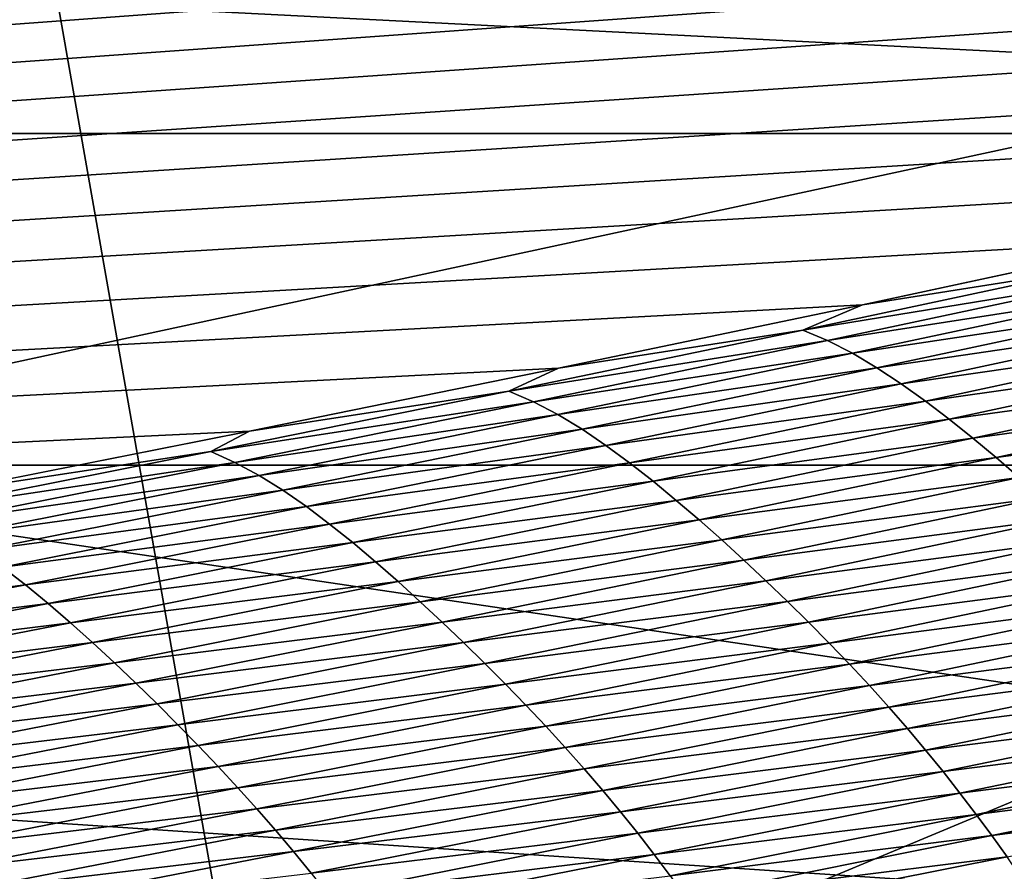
# Model space of a CAD drawing. Extents: x -65 to 446, y -88 to 1318.
# Tile 157 of 229: x 59.935 to 60.53, y -20.745 to -20.231. Entities that reach past the tile are written whole.
import ezdxf

# ---------------------------------------------------------------- set-up
doc = ezdxf.new("R2010")
doc.units = 0
doc.header["$LTSCALE"] = 65.185185
for name, color, linetype in [('1084', 7, 'CONTINUOUS'), ('1292', 7, 'CONTINUOUS'), ('1442', 7, 'CONTINUOUS'), ('1446', 7, 'CONTINUOUS'), ('1507', 7, 'CONTINUOUS'), ('1517', 7, 'CONTINUOUS'), ('1535', 7, 'CONTINUOUS'), ('1536', 7, 'CONTINUOUS'), ('922', 7, 'CONTINUOUS'), ('944', 7, 'CONTINUOUS')]:
    doc.layers.add(name, color=color, linetype=linetype)

msp = doc.modelspace()

# ---------------------------------------------------------------- linework, layer by layer
at = {"layer": '1084', "color": 7, "linetype": 'CONTINUOUS'}
for points in [[(63.9, -32.5), (59.82878, -16.5, 9.82878), (59.82849, -32.32842, 9.82979), (63.9, -32.5)], [(63.9, -18.9401, 0), (59.82878, -16.5, 9.82878), (63.9, -32.5), (63.9, -18.9401, 0)]]:
    msp.add_3dface(points, dxfattribs=at)
at = {"layer": '1292', "color": 7, "linetype": 'CONTINUOUS'}
for points in [[(59.9296, -20.0576, 9.8693), (50.23849, -20.9509, 13.99797), (61.90504, -20.06089, 9.88576), (59.9296, -20.0576, 9.8693)], [(61.90504, -20.06089, 9.88576), (50.23849, -20.9509, 13.99797), (61.7561, -20.09913, 10.07638), (61.90504, -20.06089, 9.88576)], [(61.7561, -20.09913, 10.07638), (50.23849, -20.9509, 13.99797), (61.60451, -20.1372, 10.26476), (61.7561, -20.09913, 10.07638)], [(61.60451, -20.1372, 10.26476), (50.23849, -20.9509, 13.99797), (61.45002, -20.17515, 10.45113), (61.60451, -20.1372, 10.26476)], [(61.45002, -20.17515, 10.45113), (50.23849, -20.9509, 13.99797), (61.29243, -20.213, 10.63567), (61.45002, -20.17515, 10.45113)], [(61.29243, -20.213, 10.63567), (50.23849, -20.9509, 13.99797), (61.13188, -20.25074, 10.81835), (61.29243, -20.213, 10.63567)], [(61.13188, -20.25074, 10.81835), (50.23849, -20.9509, 13.99797), (60.96829, -20.28834, 10.99908), (61.13188, -20.25074, 10.81835)], [(60.96829, -20.28834, 10.99908), (50.23849, -20.9509, 13.99797), (60.80153, -20.32578, 11.17779), (60.96829, -20.28834, 10.99908)], [(60.80153, -20.32578, 11.17779), (50.23849, -20.9509, 13.99797), (60.62457, -20.36458, 11.36171), (60.80153, -20.32578, 11.17779)], [(60.62457, -20.36458, 11.36171), (50.23849, -20.9509, 13.99797), (60.44416, -20.4032, 11.54353), (60.62457, -20.36458, 11.36171)], [(60.44416, -20.4032, 11.54353), (50.23849, -20.9509, 13.99797), (60.26067, -20.44152, 11.72268), (60.44416, -20.4032, 11.54353)], [(60.26067, -20.44152, 11.72268), (50.23849, -20.9509, 13.99797), (60.07426, -20.47947, 11.89889), (60.26067, -20.44152, 11.72268)], [(60.07426, -20.47947, 11.89889), (50.23849, -20.9509, 13.99797), (59.88468, -20.5171, 12.07248), (60.07426, -20.47947, 11.89889)]]:
    msp.add_3dface(points, dxfattribs=at)
at = {"layer": '1442', "color": 7, "linetype": 'CONTINUOUS'}
for points in [[(60.62457, -20.36458, 11.36171), (60.44416, -20.4032, 11.54353), (60.58274, -20.38139, 11.43823), (60.62457, -20.36458, 11.36171)], [(60.58274, -20.38139, 11.43823), (60.44416, -20.4032, 11.54353), (60.40798, -20.41855, 11.61269), (60.58274, -20.38139, 11.43823)], [(60.58274, -20.38139, 11.43823), (60.40798, -20.41855, 11.61269), (60.59804, -20.38765, 11.4587), (60.58274, -20.38139, 11.43823)], [(60.59804, -20.38765, 11.4587), (60.40798, -20.41855, 11.61269), (60.42305, -20.4249, 11.63341), (60.59804, -20.38765, 11.4587)], [(60.59804, -20.38765, 11.4587), (60.42305, -20.4249, 11.63341), (60.61321, -20.39518, 11.4798), (60.59804, -20.38765, 11.4587)], [(60.61321, -20.39518, 11.4798), (60.42305, -20.4249, 11.63341), (60.438, -20.43253, 11.65476), (60.61321, -20.39518, 11.4798)], [(60.61321, -20.39518, 11.4798), (60.438, -20.43253, 11.65476), (60.62826, -20.40381, 11.50142), (60.61321, -20.39518, 11.4798)], [(60.44416, -20.4032, 11.54353), (60.26067, -20.44152, 11.72268), (60.40798, -20.41855, 11.61269), (60.44416, -20.4032, 11.54353)], [(60.62826, -20.40381, 11.50142), (60.438, -20.43253, 11.65476), (60.45281, -20.44127, 11.67665), (60.62826, -20.40381, 11.50142)], [(60.62826, -20.40381, 11.50142), (60.45281, -20.44127, 11.67665), (60.64317, -20.41335, 11.52345), (60.62826, -20.40381, 11.50142)], [(60.64317, -20.41335, 11.52345), (60.45281, -20.44127, 11.67665), (60.46749, -20.45093, 11.69896), (60.64317, -20.41335, 11.52345)], [(60.64317, -20.41335, 11.52345), (60.46749, -20.45093, 11.69896), (60.65794, -20.42365, 11.54579), (60.64317, -20.41335, 11.52345)], [(60.40798, -20.41855, 11.61269), (60.26067, -20.44152, 11.72268), (60.23066, -20.45537, 11.78439), (60.40798, -20.41855, 11.61269)], [(60.40798, -20.41855, 11.61269), (60.23066, -20.45537, 11.78439), (60.42305, -20.4249, 11.63341), (60.40798, -20.41855, 11.61269)], [(60.42305, -20.4249, 11.63341), (60.23066, -20.45537, 11.78439), (60.2455, -20.46181, 11.80535), (60.42305, -20.4249, 11.63341)], [(60.42305, -20.4249, 11.63341), (60.2455, -20.46181, 11.80535), (60.438, -20.43253, 11.65476), (60.42305, -20.4249, 11.63341)], [(60.65794, -20.42365, 11.54579), (60.46749, -20.45093, 11.69896), (60.48203, -20.46132, 11.72158), (60.65794, -20.42365, 11.54579)], [(60.65794, -20.42365, 11.54579), (60.48203, -20.46132, 11.72158), (60.67255, -20.43452, 11.56836), (60.65794, -20.42365, 11.54579)], [(60.438, -20.43253, 11.65476), (60.2455, -20.46181, 11.80535), (60.26022, -20.46954, 11.82696), (60.438, -20.43253, 11.65476)], [(60.438, -20.43253, 11.65476), (60.26022, -20.46954, 11.82696), (60.45281, -20.44127, 11.67665), (60.438, -20.43253, 11.65476)], [(60.67255, -20.43452, 11.56836), (60.48203, -20.46132, 11.72158), (60.49641, -20.47229, 11.74443), (60.67255, -20.43452, 11.56836)], [(60.67255, -20.43452, 11.56836), (60.49641, -20.47229, 11.74443), (60.687, -20.44585, 11.59113), (60.67255, -20.43452, 11.56836)], [(60.26067, -20.44152, 11.72268), (60.07426, -20.47947, 11.89889), (60.23066, -20.45537, 11.78439), (60.26067, -20.44152, 11.72268)], [(60.45281, -20.44127, 11.67665), (60.26022, -20.46954, 11.82696), (60.27481, -20.47838, 11.8491), (60.45281, -20.44127, 11.67665)], [(60.45281, -20.44127, 11.67665), (60.27481, -20.47838, 11.8491), (60.46749, -20.45093, 11.69896), (60.45281, -20.44127, 11.67665)], [(60.46749, -20.45093, 11.69896), (60.27481, -20.47838, 11.8491), (60.28925, -20.48814, 11.87167), (60.46749, -20.45093, 11.69896)], [(60.46749, -20.45093, 11.69896), (60.28925, -20.48814, 11.87167), (60.48203, -20.46132, 11.72158), (60.46749, -20.45093, 11.69896)], [(60.687, -20.44585, 11.59113), (60.49641, -20.47229, 11.74443), (60.51063, -20.48372, 11.76749), (60.687, -20.44585, 11.59113)], [(60.687, -20.44585, 11.59113), (60.51063, -20.48372, 11.76749), (60.70128, -20.45752, 11.61409), (60.687, -20.44585, 11.59113)], [(60.23066, -20.45537, 11.78439), (60.07426, -20.47947, 11.89889), (60.05079, -20.49182, 11.9533), (60.23066, -20.45537, 11.78439)], [(60.23066, -20.45537, 11.78439), (60.05079, -20.49182, 11.9533), (60.2455, -20.46181, 11.80535), (60.23066, -20.45537, 11.78439)], [(60.2455, -20.46181, 11.80535), (60.05079, -20.49182, 11.9533), (60.06541, -20.49836, 11.97449), (60.2455, -20.46181, 11.80535)], [(60.2455, -20.46181, 11.80535), (60.06541, -20.49836, 11.97449), (60.26022, -20.46954, 11.82696), (60.2455, -20.46181, 11.80535)], [(60.48203, -20.46132, 11.72158), (60.28925, -20.48814, 11.87167), (60.30356, -20.49864, 11.89456), (60.48203, -20.46132, 11.72158)], [(60.48203, -20.46132, 11.72158), (60.30356, -20.49864, 11.89456), (60.49641, -20.47229, 11.74443), (60.48203, -20.46132, 11.72158)], [(60.70128, -20.45752, 11.61409), (60.51063, -20.48372, 11.76749), (60.52467, -20.49547, 11.79074), (60.70128, -20.45752, 11.61409)], [(60.70128, -20.45752, 11.61409), (60.52467, -20.49547, 11.79074), (60.71537, -20.46943, 11.63718), (60.70128, -20.45752, 11.61409)], [(60.26022, -20.46954, 11.82696), (60.06541, -20.49836, 11.97449), (60.0799, -20.50619, 11.99635), (60.26022, -20.46954, 11.82696)], [(60.26022, -20.46954, 11.82696), (60.0799, -20.50619, 11.99635), (60.27481, -20.47838, 11.8491), (60.26022, -20.46954, 11.82696)], [(60.49641, -20.47229, 11.74443), (60.30356, -20.49864, 11.89456), (60.31771, -20.50971, 11.91769), (60.49641, -20.47229, 11.74443)], [(60.49641, -20.47229, 11.74443), (60.31771, -20.50971, 11.91769), (60.51063, -20.48372, 11.76749), (60.49641, -20.47229, 11.74443)], [(60.71537, -20.46943, 11.63718), (60.52467, -20.49547, 11.79074), (60.53852, -20.50745, 11.81414), (60.71537, -20.46943, 11.63718)], [(60.07426, -20.47947, 11.89889), (59.88468, -20.5171, 12.07248), (60.05079, -20.49182, 11.9533), (60.07426, -20.47947, 11.89889)], [(60.27481, -20.47838, 11.8491), (60.0799, -20.50619, 11.99635), (60.09425, -20.51513, 12.01874), (60.27481, -20.47838, 11.8491)], [(60.27481, -20.47838, 11.8491), (60.09425, -20.51513, 12.01874), (60.28925, -20.48814, 11.87167), (60.27481, -20.47838, 11.8491)], [(60.51063, -20.48372, 11.76749), (60.31771, -20.50971, 11.91769), (60.33169, -20.52122, 11.94102), (60.51063, -20.48372, 11.76749)], [(60.51063, -20.48372, 11.76749), (60.33169, -20.52122, 11.94102), (60.52467, -20.49547, 11.79074), (60.51063, -20.48372, 11.76749)], [(60.05079, -20.49182, 11.9533), (59.88468, -20.5171, 12.07248), (59.86839, -20.5279, 12.11938), (60.05079, -20.49182, 11.9533)], [(60.05079, -20.49182, 11.9533), (59.86839, -20.5279, 12.11938), (60.06541, -20.49836, 11.97449), (60.05079, -20.49182, 11.9533)], [(60.28925, -20.48814, 11.87167), (60.09425, -20.51513, 12.01874), (60.10846, -20.52499, 12.04157), (60.28925, -20.48814, 11.87167)], [(60.28925, -20.48814, 11.87167), (60.10846, -20.52499, 12.04157), (60.30356, -20.49864, 11.89456), (60.28925, -20.48814, 11.87167)], [(60.06541, -20.49836, 11.97449), (59.86839, -20.5279, 12.11938), (59.88277, -20.53452, 12.14082), (60.06541, -20.49836, 11.97449)], [(60.06541, -20.49836, 11.97449), (59.88277, -20.53452, 12.14082), (60.0799, -20.50619, 11.99635), (60.06541, -20.49836, 11.97449)], [(60.30356, -20.49864, 11.89456), (60.10846, -20.52499, 12.04157), (60.12253, -20.53559, 12.06472), (60.30356, -20.49864, 11.89456)], [(60.30356, -20.49864, 11.89456), (60.12253, -20.53559, 12.06472), (60.31771, -20.50971, 11.91769), (60.30356, -20.49864, 11.89456)], [(60.52467, -20.49547, 11.79074), (60.33169, -20.52122, 11.94102), (60.3455, -20.53305, 11.96456), (60.52467, -20.49547, 11.79074)], [(60.52467, -20.49547, 11.79074), (60.3455, -20.53305, 11.96456), (60.53852, -20.50745, 11.81414), (60.52467, -20.49547, 11.79074)], [(60.0799, -20.50619, 11.99635), (59.88277, -20.53452, 12.14082), (59.89703, -20.54245, 12.16291), (60.0799, -20.50619, 11.99635)], [(60.0799, -20.50619, 11.99635), (59.89703, -20.54245, 12.16291), (60.09425, -20.51513, 12.01874), (60.0799, -20.50619, 11.99635)], [(60.31771, -20.50971, 11.91769), (60.12253, -20.53559, 12.06472), (60.13645, -20.54675, 12.08811), (60.31771, -20.50971, 11.91769)], [(60.31771, -20.50971, 11.91769), (60.13645, -20.54675, 12.08811), (60.33169, -20.52122, 11.94102), (60.31771, -20.50971, 11.91769)], [(60.53852, -20.50745, 11.81414), (60.3455, -20.53305, 11.96456), (60.35913, -20.5451, 11.98823), (60.53852, -20.50745, 11.81414)], [(60.53852, -20.50745, 11.81414), (60.35913, -20.5451, 11.98823), (60.55218, -20.51962, 11.83757), (60.53852, -20.50745, 11.81414)], [(60.09425, -20.51513, 12.01874), (59.89703, -20.54245, 12.16291), (59.91115, -20.55149, 12.18555), (60.09425, -20.51513, 12.01874)], [(60.09425, -20.51513, 12.01874), (59.91115, -20.55149, 12.18555), (60.10846, -20.52499, 12.04157), (60.09425, -20.51513, 12.01874)], [(60.33169, -20.52122, 11.94102), (60.13645, -20.54675, 12.08811), (60.15021, -20.55835, 12.11171), (60.33169, -20.52122, 11.94102)], [(60.33169, -20.52122, 11.94102), (60.15021, -20.55835, 12.11171), (60.3455, -20.53305, 11.96456), (60.33169, -20.52122, 11.94102)], [(60.55218, -20.51962, 11.83757), (60.35913, -20.5451, 11.98823), (60.37255, -20.55733, 12.01195), (60.55218, -20.51962, 11.83757)], [(60.55218, -20.51962, 11.83757), (60.37255, -20.55733, 12.01195), (60.56562, -20.53194, 11.86092), (60.55218, -20.51962, 11.83757)], [(60.10846, -20.52499, 12.04157), (59.91115, -20.55149, 12.18555), (59.92513, -20.56145, 12.20863), (60.10846, -20.52499, 12.04157)], [(60.10846, -20.52499, 12.04157), (59.92513, -20.56145, 12.20863), (60.12253, -20.53559, 12.06472), (60.10846, -20.52499, 12.04157)], [(60.3455, -20.53305, 11.96456), (60.15021, -20.55835, 12.11171), (60.16378, -20.57026, 12.13551), (60.3455, -20.53305, 11.96456)], [(60.3455, -20.53305, 11.96456), (60.16378, -20.57026, 12.13551), (60.35913, -20.5451, 11.98823), (60.3455, -20.53305, 11.96456)], [(60.56562, -20.53194, 11.86092), (60.37255, -20.55733, 12.01195), (60.38577, -20.56969, 12.0356), (60.56562, -20.53194, 11.86092)], [(60.56562, -20.53194, 11.86092), (60.38577, -20.56969, 12.0356), (60.57885, -20.54437, 11.88411), (60.56562, -20.53194, 11.86092)], [(60.12253, -20.53559, 12.06472), (59.92513, -20.56145, 12.20863), (59.93896, -20.57215, 12.23203), (60.12253, -20.53559, 12.06472)], [(60.12253, -20.53559, 12.06472), (59.93896, -20.57215, 12.23203), (60.13645, -20.54675, 12.08811), (60.12253, -20.53559, 12.06472)], [(60.35913, -20.5451, 11.98823), (60.16378, -20.57026, 12.13551), (60.17717, -20.58237, 12.15946), (60.35913, -20.5451, 11.98823)], [(60.35913, -20.5451, 11.98823), (60.17717, -20.58237, 12.15946), (60.37255, -20.55733, 12.01195), (60.35913, -20.5451, 11.98823)], [(60.57885, -20.54437, 11.88411), (60.38577, -20.56969, 12.0356), (60.39877, -20.58215, 12.05907), (60.57885, -20.54437, 11.88411)], [(60.57885, -20.54437, 11.88411), (60.39877, -20.58215, 12.05907), (60.59183, -20.55691, 11.90701), (60.57885, -20.54437, 11.88411)], [(60.13645, -20.54675, 12.08811), (59.93896, -20.57215, 12.23203), (59.95265, -20.5834, 12.25568), (60.13645, -20.54675, 12.08811)], [(60.13645, -20.54675, 12.08811), (59.95265, -20.5834, 12.25568), (60.15021, -20.55835, 12.11171), (60.13645, -20.54675, 12.08811)], [(60.37255, -20.55733, 12.01195), (60.17717, -20.58237, 12.15946), (60.19037, -20.59466, 12.18346), (60.37255, -20.55733, 12.01195)], [(60.37255, -20.55733, 12.01195), (60.19037, -20.59466, 12.18346), (60.38577, -20.56969, 12.0356), (60.37255, -20.55733, 12.01195)], [(60.59183, -20.55691, 11.90701), (60.39877, -20.58215, 12.05907), (60.41153, -20.59471, 12.08226), (60.59183, -20.55691, 11.90701)], [(60.59183, -20.55691, 11.90701), (60.41153, -20.59471, 12.08226), (60.60455, -20.56957, 11.92954), (60.59183, -20.55691, 11.90701)], [(59.92513, -20.56145, 12.20863), (59.73925, -20.59751, 12.37284), (59.93896, -20.57215, 12.23203), (59.92513, -20.56145, 12.20863)], [(60.15021, -20.55835, 12.11171), (59.95265, -20.5834, 12.25568), (59.96616, -20.59508, 12.27954), (60.15021, -20.55835, 12.11171)], [(60.15021, -20.55835, 12.11171), (59.96616, -20.59508, 12.27954), (60.16378, -20.57026, 12.13551), (60.15021, -20.55835, 12.11171)], [(60.38577, -20.56969, 12.0356), (60.19037, -20.59466, 12.18346), (60.20336, -20.60706, 12.20738), (60.38577, -20.56969, 12.0356)], [(60.38577, -20.56969, 12.0356), (60.20336, -20.60706, 12.20738), (60.39877, -20.58215, 12.05907), (60.38577, -20.56969, 12.0356)], [(60.60455, -20.56957, 11.92954), (60.41153, -20.59471, 12.08226), (60.42404, -20.60737, 12.10507), (60.60455, -20.56957, 11.92954)], [(60.60455, -20.56957, 11.92954), (60.42404, -20.60737, 12.10507), (60.617, -20.58232, 11.95159), (60.60455, -20.56957, 11.92954)], [(59.93896, -20.57215, 12.23203), (59.73925, -20.59751, 12.37284), (59.75285, -20.6083, 12.39649), (59.93896, -20.57215, 12.23203)], [(59.93896, -20.57215, 12.23203), (59.75285, -20.6083, 12.39649), (59.95265, -20.5834, 12.25568), (59.93896, -20.57215, 12.23203)], [(60.16378, -20.57026, 12.13551), (59.96616, -20.59508, 12.27954), (59.9795, -20.60707, 12.3036), (60.16378, -20.57026, 12.13551)], [(60.16378, -20.57026, 12.13551), (59.9795, -20.60707, 12.3036), (60.17717, -20.58237, 12.15946), (60.16378, -20.57026, 12.13551)], [(59.95265, -20.5834, 12.25568), (59.75285, -20.6083, 12.39649), (59.76629, -20.61965, 12.42038), (59.95265, -20.5834, 12.25568)], [(59.95265, -20.5834, 12.25568), (59.76629, -20.61965, 12.42038), (59.96616, -20.59508, 12.27954), (59.95265, -20.5834, 12.25568)], [(60.17717, -20.58237, 12.15946), (59.9795, -20.60707, 12.3036), (59.99266, -20.61925, 12.32782), (60.17717, -20.58237, 12.15946)], [(60.17717, -20.58237, 12.15946), (59.99266, -20.61925, 12.32782), (60.19037, -20.59466, 12.18346), (60.17717, -20.58237, 12.15946)], [(60.39877, -20.58215, 12.05907), (60.20336, -20.60706, 12.20738), (60.21613, -20.61955, 12.23113), (60.39877, -20.58215, 12.05907)], [(60.39877, -20.58215, 12.05907), (60.21613, -20.61955, 12.23113), (60.41153, -20.59471, 12.08226), (60.39877, -20.58215, 12.05907)], [(60.617, -20.58232, 11.95159), (60.42404, -20.60737, 12.10507), (60.43628, -20.62013, 12.1274), (60.617, -20.58232, 11.95159)], [(60.617, -20.58232, 11.95159), (60.43628, -20.62013, 12.1274), (60.62916, -20.59518, 11.97306), (60.617, -20.58232, 11.95159)], [(59.96616, -20.59508, 12.27954), (59.76629, -20.61965, 12.42038), (59.77956, -20.63141, 12.44449), (59.96616, -20.59508, 12.27954)], [(59.96616, -20.59508, 12.27954), (59.77956, -20.63141, 12.44449), (59.9795, -20.60707, 12.3036), (59.96616, -20.59508, 12.27954)], [(60.19037, -20.59466, 12.18346), (59.99266, -20.61925, 12.32782), (60.00562, -20.63159, 12.35208), (60.19037, -20.59466, 12.18346)], [(60.19037, -20.59466, 12.18346), (60.00562, -20.63159, 12.35208), (60.20336, -20.60706, 12.20738), (60.19037, -20.59466, 12.18346)], [(60.41153, -20.59471, 12.08226), (60.21613, -20.61955, 12.23113), (60.22867, -20.63213, 12.25459), (60.41153, -20.59471, 12.08226)], [(60.41153, -20.59471, 12.08226), (60.22867, -20.63213, 12.25459), (60.42404, -20.60737, 12.10507), (60.41153, -20.59471, 12.08226)], [(60.62916, -20.59518, 11.97306), (60.43628, -20.62013, 12.1274), (60.44823, -20.63296, 12.14915), (60.62916, -20.59518, 11.97306)], [(60.62916, -20.59518, 11.97306), (60.44823, -20.63296, 12.14915), (60.64101, -20.60814, 11.99386), (60.62916, -20.59518, 11.97306)], [(59.9795, -20.60707, 12.3036), (59.77956, -20.63141, 12.44449), (59.79266, -20.64347, 12.46881), (59.9795, -20.60707, 12.3036)], [(59.9795, -20.60707, 12.3036), (59.79266, -20.64347, 12.46881), (59.99266, -20.61925, 12.32782), (59.9795, -20.60707, 12.3036)], [(60.20336, -20.60706, 12.20738), (60.00562, -20.63159, 12.35208), (60.01838, -20.64403, 12.37627), (60.20336, -20.60706, 12.20738)], [(60.20336, -20.60706, 12.20738), (60.01838, -20.64403, 12.37627), (60.21613, -20.61955, 12.23113), (60.20336, -20.60706, 12.20738)], [(60.42404, -20.60737, 12.10507), (60.22867, -20.63213, 12.25459), (60.24096, -20.6448, 12.27768), (60.42404, -20.60737, 12.10507)], [(60.42404, -20.60737, 12.10507), (60.24096, -20.6448, 12.27768), (60.43628, -20.62013, 12.1274), (60.42404, -20.60737, 12.10507)], [(60.64101, -20.60814, 11.99386), (60.44823, -20.63296, 12.14915), (60.45987, -20.64589, 12.17021), (60.64101, -20.60814, 11.99386)], [(60.64101, -20.60814, 11.99386), (60.45987, -20.64589, 12.17021), (60.65253, -20.62116, 12.01388), (60.64101, -20.60814, 11.99386)], [(59.99266, -20.61925, 12.32782), (59.79266, -20.64347, 12.46881), (59.80558, -20.65572, 12.49328), (59.99266, -20.61925, 12.32782)], [(59.99266, -20.61925, 12.32782), (59.80558, -20.65572, 12.49328), (60.00562, -20.63159, 12.35208), (59.99266, -20.61925, 12.32782)], [(60.21613, -20.61955, 12.23113), (60.01838, -20.64403, 12.37627), (60.03092, -20.65655, 12.40028), (60.21613, -20.61955, 12.23113)], [(60.21613, -20.61955, 12.23113), (60.03092, -20.65655, 12.40028), (60.22867, -20.63213, 12.25459), (60.21613, -20.61955, 12.23113)], [(60.43628, -20.62013, 12.1274), (60.24096, -20.6448, 12.27768), (60.25299, -20.65754, 12.30027), (60.43628, -20.62013, 12.1274)], [(60.43628, -20.62013, 12.1274), (60.25299, -20.65754, 12.30027), (60.44823, -20.63296, 12.14915), (60.43628, -20.62013, 12.1274)], [(60.65253, -20.62116, 12.01388), (60.45987, -20.64589, 12.17021), (60.47119, -20.65887, 12.19049), (60.65253, -20.62116, 12.01388)], [(60.65253, -20.62116, 12.01388), (60.47119, -20.65887, 12.19049), (60.66368, -20.63423, 12.03302), (60.65253, -20.62116, 12.01388)], [(60.00562, -20.63159, 12.35208), (59.80558, -20.65572, 12.49328), (59.8183, -20.66811, 12.5178), (60.00562, -20.63159, 12.35208)], [(60.00562, -20.63159, 12.35208), (59.8183, -20.66811, 12.5178), (60.01838, -20.64403, 12.37627), (60.00562, -20.63159, 12.35208)], [(60.22867, -20.63213, 12.25459), (60.03092, -20.65655, 12.40028), (60.04324, -20.66915, 12.42401), (60.22867, -20.63213, 12.25459)], [(60.22867, -20.63213, 12.25459), (60.04324, -20.66915, 12.42401), (60.24096, -20.6448, 12.27768), (60.22867, -20.63213, 12.25459)], [(60.44823, -20.63296, 12.14915), (60.25299, -20.65754, 12.30027), (60.26473, -20.67036, 12.32229), (60.44823, -20.63296, 12.14915)], [(60.44823, -20.63296, 12.14915), (60.26473, -20.67036, 12.32229), (60.45987, -20.64589, 12.17021), (60.44823, -20.63296, 12.14915)], [(60.66368, -20.63423, 12.03302), (60.47119, -20.65887, 12.19049), (60.48214, -20.67187, 12.20988), (60.66368, -20.63423, 12.03302)], [(60.66368, -20.63423, 12.03302), (60.48214, -20.67187, 12.20988), (60.67444, -20.6473, 12.05118), (60.66368, -20.63423, 12.03302)], [(60.01838, -20.64403, 12.37627), (59.8183, -20.66811, 12.5178), (59.83082, -20.68059, 12.54225), (60.01838, -20.64403, 12.37627)], [(60.01838, -20.64403, 12.37627), (59.83082, -20.68059, 12.54225), (60.03092, -20.65655, 12.40028), (60.01838, -20.64403, 12.37627)], [(60.24096, -20.6448, 12.27768), (60.04324, -20.66915, 12.42401), (60.05531, -20.68183, 12.44736), (60.24096, -20.6448, 12.27768)], [(60.24096, -20.6448, 12.27768), (60.05531, -20.68183, 12.44736), (60.25299, -20.65754, 12.30027), (60.24096, -20.6448, 12.27768)], [(60.45987, -20.64589, 12.17021), (60.26473, -20.67036, 12.32229), (60.27617, -20.68325, 12.34361), (60.45987, -20.64589, 12.17021)], [(60.45987, -20.64589, 12.17021), (60.27617, -20.68325, 12.34361), (60.47119, -20.65887, 12.19049), (60.45987, -20.64589, 12.17021)], [(60.67444, -20.6473, 12.05118), (60.48214, -20.67187, 12.20988), (60.49271, -20.68488, 12.22829), (60.67444, -20.6473, 12.05118)], [(60.67444, -20.6473, 12.05118), (60.49271, -20.68488, 12.22829), (60.68481, -20.66033, 12.06828), (60.67444, -20.6473, 12.05118)], [(60.03092, -20.65655, 12.40028), (59.83082, -20.68059, 12.54225), (59.84314, -20.69315, 12.56652), (60.03092, -20.65655, 12.40028)], [(60.03092, -20.65655, 12.40028), (59.84314, -20.69315, 12.56652), (60.04324, -20.66915, 12.42401), (60.03092, -20.65655, 12.40028)], [(60.25299, -20.65754, 12.30027), (60.05531, -20.68183, 12.44736), (60.06712, -20.69456, 12.47021), (60.25299, -20.65754, 12.30027)], [(60.25299, -20.65754, 12.30027), (60.06712, -20.69456, 12.47021), (60.26473, -20.67036, 12.32229), (60.25299, -20.65754, 12.30027)], [(60.47119, -20.65887, 12.19049), (60.27617, -20.68325, 12.34361), (60.28728, -20.69619, 12.36413), (60.47119, -20.65887, 12.19049)], [(60.47119, -20.65887, 12.19049), (60.28728, -20.69619, 12.36413), (60.48214, -20.67187, 12.20988), (60.47119, -20.65887, 12.19049)], [(60.68481, -20.66033, 12.06828), (60.49271, -20.68488, 12.22829), (60.50289, -20.69783, 12.24562), (60.68481, -20.66033, 12.06828)], [(60.68481, -20.66033, 12.06828), (60.50289, -20.69783, 12.24562), (60.69482, -20.67328, 12.08424), (60.68481, -20.66033, 12.06828)], [(60.04324, -20.66915, 12.42401), (59.84314, -20.69315, 12.56652), (59.85522, -20.70577, 12.59051), (60.04324, -20.66915, 12.42401)], [(60.04324, -20.66915, 12.42401), (59.85522, -20.70577, 12.59051), (60.05531, -20.68183, 12.44736), (60.04324, -20.66915, 12.42401)], [(60.26473, -20.67036, 12.32229), (60.06712, -20.69456, 12.47021), (60.07865, -20.70737, 12.49248), (60.26473, -20.67036, 12.32229)], [(60.26473, -20.67036, 12.32229), (60.07865, -20.70737, 12.49248), (60.27617, -20.68325, 12.34361), (60.26473, -20.67036, 12.32229)], [(60.48214, -20.67187, 12.20988), (60.28728, -20.69619, 12.36413), (60.29804, -20.70914, 12.38377), (60.48214, -20.67187, 12.20988)], [(60.48214, -20.67187, 12.20988), (60.29804, -20.70914, 12.38377), (60.49271, -20.68488, 12.22829), (60.48214, -20.67187, 12.20988)], [(60.69482, -20.67328, 12.08424), (60.50289, -20.69783, 12.24562), (60.51271, -20.71069, 12.26179), (60.69482, -20.67328, 12.08424)], [(60.69482, -20.67328, 12.08424), (60.51271, -20.71069, 12.26179), (60.70447, -20.68615, 12.09895), (60.69482, -20.67328, 12.08424)], [(60.05531, -20.68183, 12.44736), (59.85522, -20.70577, 12.59051), (59.86707, -20.71844, 12.61411), (60.05531, -20.68183, 12.44736)], [(60.05531, -20.68183, 12.44736), (59.86707, -20.71844, 12.61411), (60.06712, -20.69456, 12.47021), (60.05531, -20.68183, 12.44736)], [(60.27617, -20.68325, 12.34361), (60.07865, -20.70737, 12.49248), (60.08988, -20.72023, 12.51404), (60.27617, -20.68325, 12.34361)], [(60.27617, -20.68325, 12.34361), (60.08988, -20.72023, 12.51404), (60.28728, -20.69619, 12.36413), (60.27617, -20.68325, 12.34361)], [(60.49271, -20.68488, 12.22829), (60.29804, -20.70914, 12.38377), (60.30841, -20.72207, 12.4024), (60.49271, -20.68488, 12.22829)], [(60.49271, -20.68488, 12.22829), (60.30841, -20.72207, 12.4024), (60.50289, -20.69783, 12.24562), (60.49271, -20.68488, 12.22829)], [(60.70447, -20.68615, 12.09895), (60.51271, -20.71069, 12.26179), (60.52219, -20.72345, 12.27671), (60.70447, -20.68615, 12.09895)], [(60.70447, -20.68615, 12.09895), (60.52219, -20.72345, 12.27671), (60.71376, -20.69909, 12.11229), (60.70447, -20.68615, 12.09895)], [(60.06712, -20.69456, 12.47021), (59.86707, -20.71844, 12.61411), (59.87866, -20.73118, 12.63721), (60.06712, -20.69456, 12.47021)], [(60.06712, -20.69456, 12.47021), (59.87866, -20.73118, 12.63721), (60.07865, -20.70737, 12.49248), (60.06712, -20.69456, 12.47021)], [(60.28728, -20.69619, 12.36413), (60.08988, -20.72023, 12.51404), (60.10079, -20.73312, 12.53481), (60.28728, -20.69619, 12.36413)], [(60.28728, -20.69619, 12.36413), (60.10079, -20.73312, 12.53481), (60.29804, -20.70914, 12.38377), (60.28728, -20.69619, 12.36413)], [(60.50289, -20.69783, 12.24562), (60.30841, -20.72207, 12.4024), (60.3184, -20.73495, 12.41995), (60.50289, -20.69783, 12.24562)], [(60.50289, -20.69783, 12.24562), (60.3184, -20.73495, 12.41995), (60.51271, -20.71069, 12.26179), (60.50289, -20.69783, 12.24562)], [(60.71376, -20.69909, 12.11229), (60.52219, -20.72345, 12.27671), (60.53131, -20.73627, 12.29023), (60.71376, -20.69909, 12.11229)], [(60.07865, -20.70737, 12.49248), (59.87866, -20.73118, 12.63721), (59.88997, -20.74397, 12.65972), (60.07865, -20.70737, 12.49248)], [(60.07865, -20.70737, 12.49248), (59.88997, -20.74397, 12.65972), (60.08988, -20.72023, 12.51404), (60.07865, -20.70737, 12.49248)], [(60.29804, -20.70914, 12.38377), (60.10079, -20.73312, 12.53481), (60.11134, -20.74602, 12.55468), (60.29804, -20.70914, 12.38377)], [(60.29804, -20.70914, 12.38377), (60.11134, -20.74602, 12.55468), (60.30841, -20.72207, 12.4024), (60.29804, -20.70914, 12.38377)], [(60.51271, -20.71069, 12.26179), (60.3184, -20.73495, 12.41995), (60.32804, -20.74771, 12.43633), (60.51271, -20.71069, 12.26179)], [(60.51271, -20.71069, 12.26179), (60.32804, -20.74771, 12.43633), (60.52219, -20.72345, 12.27671), (60.51271, -20.71069, 12.26179)], [(60.08988, -20.72023, 12.51404), (59.88997, -20.74397, 12.65972), (59.90099, -20.7568, 12.68153), (60.08988, -20.72023, 12.51404)], [(60.08988, -20.72023, 12.51404), (59.90099, -20.7568, 12.68153), (60.10079, -20.73312, 12.53481), (60.08988, -20.72023, 12.51404)], [(60.30841, -20.72207, 12.4024), (60.11134, -20.74602, 12.55468), (60.12151, -20.75889, 12.57353), (60.30841, -20.72207, 12.4024)], [(60.30841, -20.72207, 12.4024), (60.12151, -20.75889, 12.57353), (60.3184, -20.73495, 12.41995), (60.30841, -20.72207, 12.4024)], [(60.52219, -20.72345, 12.27671), (60.32804, -20.74771, 12.43633), (60.33733, -20.76037, 12.45144), (60.52219, -20.72345, 12.27671)], [(60.52219, -20.72345, 12.27671), (60.33733, -20.76037, 12.45144), (60.53131, -20.73627, 12.29023), (60.52219, -20.72345, 12.27671)], [(60.10079, -20.73312, 12.53481), (59.90099, -20.7568, 12.68153), (59.91169, -20.76966, 12.70252), (60.10079, -20.73312, 12.53481)], [(60.10079, -20.73312, 12.53481), (59.91169, -20.76966, 12.70252), (60.11134, -20.74602, 12.55468), (60.10079, -20.73312, 12.53481)], [(60.3184, -20.73495, 12.41995), (60.12151, -20.75889, 12.57353), (60.13131, -20.77168, 12.59129), (60.3184, -20.73495, 12.41995)], [(60.3184, -20.73495, 12.41995), (60.13131, -20.77168, 12.59129), (60.32804, -20.74771, 12.43633), (60.3184, -20.73495, 12.41995)], [(60.53131, -20.73627, 12.29023), (60.33733, -20.76037, 12.45144), (60.34628, -20.77307, 12.46515), (60.53131, -20.73627, 12.29023)], [(60.53131, -20.73627, 12.29023), (60.34628, -20.77307, 12.46515), (60.54007, -20.74935, 12.30221), (60.53131, -20.73627, 12.29023)]]:
    msp.add_3dface(points, dxfattribs=at)
at = {"layer": '1446', "color": 7, "linetype": 'CONTINUOUS'}
for points in [[(64, -18.47248), (62.12026, -32.47771, 7.00709), (59.9296, -20.0576, 9.8693), (64, -18.47248)], [(62.12026, -32.47771, 7.00709), (56.98655, -32.38825, 12.13211), (59.9296, -20.0576, 9.8693), (62.12026, -32.47771, 7.00709)]]:
    msp.add_3dface(points, dxfattribs=at)
at = {"layer": '1507', "linetype": 'CONTINUOUS'}
for points in [[(55.75, -20.3, -9.95929), (61.5, -20.3), (55.75, -22.7, -9.95929), (55.75, -20.3, -9.95929)], [(55.75, -22.7, -9.95929), (61.5, -20.3), (61.5, -22.7), (55.75, -22.7, -9.95929)]]:
    msp.add_3dface(points, dxfattribs=at)
at = {"layer": '1517', "linetype": 'CONTINUOUS'}
for points in [[(61.5, -22.7), (61.5, -20.3), (55.75, -20.3, 9.95929), (61.5, -22.7)], [(61.5, -22.7), (55.75, -20.3, 9.95929), (55.75, -22.7, 9.95929), (61.5, -22.7)]]:
    msp.add_3dface(points, dxfattribs=at)
at = {"layer": '1535', "linetype": 'CONTINUOUS'}
for points in [[(55.75, -20.3, -9.95929), (55.6, -20, -9.69948), (61.2, -20), (55.75, -20.3, -9.95929)], [(61.5, -20.3), (55.75, -20.3, -9.95929), (61.2, -20), (61.5, -20.3)]]:
    msp.add_3dface(points, dxfattribs=at)
at = {"layer": '1536', "linetype": 'CONTINUOUS'}
for points in [[(61.5, -20.3), (61.2, -20), (55.6, -20, 9.69948), (61.5, -20.3)], [(61.5, -20.3), (55.6, -20, 9.69948), (55.75, -20.3, 9.95929), (61.5, -20.3)]]:
    msp.add_3dface(points, dxfattribs=at)
at = {"layer": '922', "color": 7, "linetype": 'CONTINUOUS'}
for points in [[(58.54071, -18.23446, -13.52983), (65.995, -19.13135, -0.4), (59.64452, -20.5, -12.76649), (58.54071, -18.23446, -13.52983)], [(59.64452, -20.5, -12.76649), (65.995, -19.13135, -0.4), (62.13891, -20.5, -10.42338), (59.64452, -20.5, -12.76649)]]:
    msp.add_3dface(points, dxfattribs=at)
at = {"layer": '944', "color": 7, "linetype": 'CONTINUOUS'}
for points in [[(56.64744, -20.85363, -14.3925), (56.70888, -20.5, -14.52553), (62.0278, -20.85356, -10.32798), (56.64744, -20.85363, -14.3925)], [(56.70888, -20.5, -14.52553), (59.64452, -20.5, -12.76649), (62.0278, -20.85356, -10.32798), (56.70888, -20.5, -14.52553)], [(59.64452, -20.5, -12.76649), (62.13891, -20.5, -10.42338), (62.0278, -20.85356, -10.32798), (59.64452, -20.5, -12.76649)]]:
    msp.add_3dface(points, dxfattribs=at)

doc.saveas('drawing.dxf')
